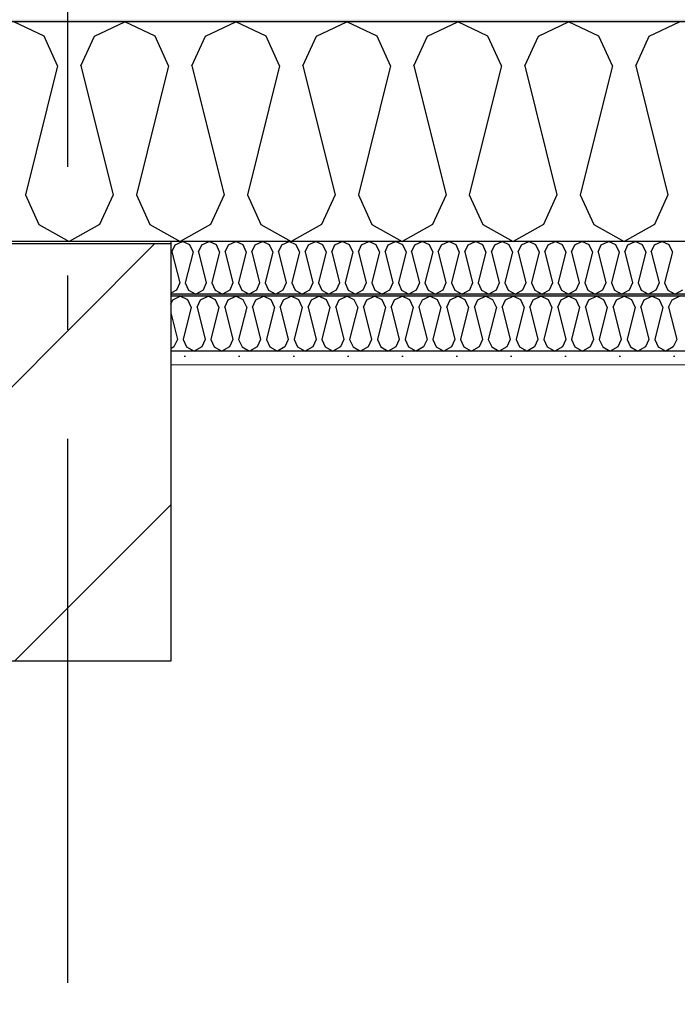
# Model space of a CAD drawing. Header units: millimetres. Extents: x -8544 to 51179, y -2070 to 39312.
# Tile 62 of 165: x 8373 to 8978, y 9580 to 10485. Entities that reach past the tile are written whole.
import ezdxf
from ezdxf.enums import TextEntityAlignment as Align

# ---------------------------------------------------------------- set-up
doc = ezdxf.new("R2010")
doc.units = ezdxf.units.MM
doc.header["$LTSCALE"] = 0.5
doc.header["$MEASUREMENT"] = 0
doc.linetypes.add('Akselinje', pattern=[1500, 1000, -200, 100, -200])
doc.linetypes.add('PLINE', pattern=[0])
for name, color, linetype in [('223- Bjelker', 7, 'Continuous'), ('223- Bjelker (Skravur)', 7, 'Continuous'), ('256- Faste himlinger og overflatebehandling (Skravur)(Nye konstruksjoner)', 7, 'Continuous'), ('256- Faste himlinger og overflatebehandling(Nye konstruksjoner)', 7, 'Continuous'), ('261- Primærkonstruksjon (tak)', 7, 'Continuous'), ('261- Primærkonstruksjon (tak) (Skravur)', 7, 'Continuous'), ('262- Taktekking (Skravur)(Nye konstruksjoner)', 7, 'Continuous'), ('82-- Modullinjer', 7, 'Continuous'), ('832- Tekst bygning(Nye konstruksjoner)', 7, 'Continuous')]:
    doc.layers.add(name, color=color, linetype=linetype)
doc.layers.add('236- Innvendig kledning og overflate(Nye konstruksjoner)', color=7, linetype='Continuous', lineweight=0)
doc.styles.add('GENERATED_STYLE_1', font='arial.ttf')
doc.dimstyles.new('GENERATED_STYLE__2', dxfattribs={"dimtxt": 0.18, "dimasz": 182.4, "dimexe": 0.18, "dimexo": 0.0625, "dimgap": 0, "dimtad": 0, "dimtih": 1, "dimtoh": 1, "dimdec": 4, "dimzin": 0, "dimdsep": 46, "dimcen": 0.09, "dimadec": 0, "dimazin": 0, "dimtfac": 1, "dimtdec": 4, "dimtmove": 0, "dimatfit": 3, "dimldrblk": 'ARROWHEAD_5', "dimfxl": 1, "dimtolj": 1, "dimtzin": 0, "dimarcsym": 0})

# ---------------------------------------------------------------- blocks, each defined once
blk = doc.blocks.new('*X3')
at = {"layer": '261- Primærkonstruksjon (tak) (Skravur)', "linetype": 'PLINE'}
for p, q in [((8395.56, 10469.96), (8367.69, 10483.15)), ((8441.87, 10469.96), (8469.73, 10483.15)), ((8497.6, 10469.96), (8469.73, 10483.15)), ((8543.91, 10469.96), (8571.78, 10483.15)), ((8599.65, 10469.96), (8571.78, 10483.15)), ((8645.96, 10469.96), (8673.82, 10483.15)), ((8701.69, 10469.96), (8673.82, 10483.15)), ((8748, 10469.96), (8775.87, 10483.15)), ((8803.74, 10469.96), (8775.87, 10483.15)), ((8850.05, 10469.96), (8877.91, 10483.15)), ((8905.78, 10469.96), (8877.91, 10483.15)), ((8952.09, 10469.96), (8979.96, 10483.15)), ((8407.99, 10442.63), (8395.56, 10469.96)), ((8429.43, 10442.63), (8441.87, 10469.96)), ((8510.04, 10442.63), (8497.6, 10469.96)), ((8531.48, 10442.63), (8543.91, 10469.96)), ((8612.08, 10442.63), (8599.65, 10469.96)), ((8633.52, 10442.63), (8645.96, 10469.96)), ((8714.13, 10442.63), (8701.69, 10469.96)), ((8735.57, 10442.63), (8748, 10469.96)), ((8816.17, 10442.63), (8803.74, 10469.96)), ((8837.61, 10442.63), (8850.05, 10469.96)), ((8918.22, 10442.63), (8905.78, 10469.96)), ((8939.66, 10442.63), (8952.09, 10469.96)), ((8407.99, 10442.63), (8378.41, 10324.3)), ((8429.43, 10442.63), (8459.01, 10324.3)), ((8510.04, 10442.63), (8480.45, 10324.3)), ((8531.48, 10442.63), (8561.06, 10324.3)), ((8612.08, 10442.63), (8582.5, 10324.3)), ((8633.52, 10442.63), (8663.1, 10324.3)), ((8714.13, 10442.63), (8684.54, 10324.3)), ((8735.57, 10442.63), (8765.15, 10324.3)), ((8816.17, 10442.63), (8786.59, 10324.3)), ((8837.61, 10442.63), (8867.19, 10324.3)), ((8918.22, 10442.63), (8888.63, 10324.3)), ((8939.66, 10442.63), (8969.24, 10324.3)), ((8378.41, 10324.3), (8390.84, 10296.97)), ((8459.01, 10324.3), (8446.58, 10296.97)), ((8480.45, 10324.3), (8492.89, 10296.97)), ((8561.06, 10324.3), (8548.62, 10296.97)), ((8582.5, 10324.3), (8594.93, 10296.97)), ((8663.1, 10324.3), (8650.67, 10296.97)), ((8684.54, 10324.3), (8696.98, 10296.97)), ((8765.15, 10324.3), (8752.71, 10296.97)), ((8786.59, 10324.3), (8799.02, 10296.97)), ((8867.19, 10324.3), (8854.76, 10296.97)), ((8888.63, 10324.3), (8901.07, 10296.97)), ((8969.24, 10324.3), (8956.8, 10296.97)), ((8390.84, 10296.97), (8418.71, 10281.42)), ((8446.58, 10296.97), (8418.71, 10281.42)), ((8492.89, 10296.97), (8520.76, 10281.42)), ((8548.62, 10296.97), (8520.76, 10281.42)), ((8594.93, 10296.97), (8622.8, 10281.42)), ((8650.67, 10296.97), (8622.8, 10281.42)), ((8696.98, 10296.97), (8724.85, 10281.42)), ((8752.71, 10296.97), (8724.85, 10281.42)), ((8799.02, 10296.97), (8826.89, 10281.42)), ((8854.76, 10296.97), (8826.89, 10281.42)), ((8901.07, 10296.97), (8928.94, 10281.42)), ((8956.8, 10296.97), (8928.94, 10281.42))]:
    blk.add_line(p, q, dxfattribs=at)
blk = doc.blocks.new('*X59')
at = {"layer": '256- Faste himlinger og overflatebehandling (Skravur)(Nye konstruksjoner)', "linetype": 'PLINE'}
for p, q in [((8511.93, 10223.6), (8513.79, 10227.69)), ((8513.79, 10227.69), (8520.76, 10230.99)), ((8527.72, 10227.69), (8520.76, 10230.99)), ((8530.83, 10220.86), (8527.72, 10227.69)), ((8536.19, 10220.86), (8539.3, 10227.69)), ((8539.3, 10227.69), (8546.27, 10230.99)), ((8553.23, 10227.69), (8546.27, 10230.99)), ((8556.34, 10220.86), (8553.23, 10227.69)), ((8561.7, 10220.86), (8564.81, 10227.69)), ((8564.81, 10227.69), (8571.78, 10230.99)), ((8578.74, 10227.69), (8571.78, 10230.99)), ((8581.85, 10220.86), (8578.74, 10227.69)), ((8587.21, 10220.86), (8590.32, 10227.69)), ((8590.32, 10227.69), (8597.29, 10230.99)), ((8604.26, 10227.69), (8597.29, 10230.99)), ((8607.37, 10220.86), (8604.26, 10227.69)), ((8612.72, 10220.86), (8615.83, 10227.69)), ((8615.83, 10227.69), (8622.8, 10230.99)), ((8629.77, 10227.69), (8622.8, 10230.99)), ((8632.88, 10220.86), (8629.77, 10227.69)), ((8638.24, 10220.86), (8641.35, 10227.69)), ((8641.35, 10227.69), (8648.31, 10230.99)), ((8655.28, 10227.69), (8648.31, 10230.99)), ((8658.39, 10220.86), (8655.28, 10227.69)), ((8663.75, 10220.86), (8666.86, 10227.69)), ((8666.86, 10227.69), (8673.82, 10230.99)), ((8680.79, 10227.69), (8673.82, 10230.99)), ((8683.9, 10220.86), (8680.79, 10227.69)), ((8689.26, 10220.86), (8692.37, 10227.69)), ((8692.37, 10227.69), (8699.33, 10230.99)), ((8706.3, 10227.69), (8699.33, 10230.99)), ((8709.41, 10220.86), (8706.3, 10227.69)), ((8714.77, 10220.86), (8717.88, 10227.69)), ((8717.88, 10227.69), (8724.85, 10230.99)), ((8731.81, 10227.69), (8724.85, 10230.99)), ((8734.92, 10220.86), (8731.81, 10227.69)), ((8740.28, 10220.86), (8743.39, 10227.69)), ((8743.39, 10227.69), (8750.36, 10230.99)), ((8757.32, 10227.69), (8750.36, 10230.99)), ((8760.43, 10220.86), (8757.32, 10227.69)), ((8765.79, 10220.86), (8768.9, 10227.69)), ((8768.9, 10227.69), (8775.87, 10230.99)), ((8782.83, 10227.69), (8775.87, 10230.99)), ((8785.94, 10220.86), (8782.83, 10227.69)), ((8791.3, 10220.86), (8794.41, 10227.69)), ((8794.41, 10227.69), (8801.38, 10230.99)), ((8808.35, 10227.69), (8801.38, 10230.99)), ((8811.46, 10220.86), (8808.35, 10227.69)), ((8816.81, 10220.86), (8819.92, 10227.69)), ((8819.92, 10227.69), (8826.89, 10230.99)), ((8833.86, 10227.69), (8826.89, 10230.99)), ((8836.97, 10220.86), (8833.86, 10227.69)), ((8842.33, 10220.86), (8845.43, 10227.69)), ((8845.43, 10227.69), (8852.4, 10230.99)), ((8859.37, 10227.69), (8852.4, 10230.99)), ((8862.48, 10220.86), (8859.37, 10227.69)), ((8867.84, 10220.86), (8870.95, 10227.69)), ((8870.95, 10227.69), (8877.91, 10230.99)), ((8884.88, 10227.69), (8877.91, 10230.99)), ((8887.99, 10220.86), (8884.88, 10227.69)), ((8893.35, 10220.86), (8896.46, 10227.69)), ((8896.46, 10227.69), (8903.42, 10230.99)), ((8910.39, 10227.69), (8903.42, 10230.99)), ((8913.5, 10220.86), (8910.39, 10227.69)), ((8918.86, 10220.86), (8921.97, 10227.69)), ((8921.97, 10227.69), (8928.94, 10230.99)), ((8935.9, 10227.69), (8928.94, 10230.99)), ((8939.01, 10220.86), (8935.9, 10227.69)), ((8944.37, 10220.86), (8947.48, 10227.69)), ((8947.48, 10227.69), (8954.45, 10230.99)), ((8961.41, 10227.69), (8954.45, 10230.99)), ((8964.52, 10220.86), (8961.41, 10227.69)), ((8969.88, 10220.86), (8972.99, 10227.69)), ((8972.99, 10227.69), (8979.96, 10230.99)), ((8511.93, 10215.87), (8518.08, 10191.28)), ((8530.83, 10220.86), (8523.44, 10191.28)), ((8536.19, 10220.86), (8543.59, 10191.28)), ((8556.34, 10220.86), (8548.95, 10191.28)), ((8561.7, 10220.86), (8569.1, 10191.28)), ((8581.85, 10220.86), (8574.46, 10191.28)), ((8587.21, 10220.86), (8594.61, 10191.28)), ((8607.37, 10220.86), (8599.97, 10191.28)), ((8612.72, 10220.86), (8620.12, 10191.28)), ((8632.88, 10220.86), (8625.48, 10191.28)), ((8638.24, 10220.86), (8645.63, 10191.28)), ((8658.39, 10220.86), (8650.99, 10191.28)), ((8663.75, 10220.86), (8671.14, 10191.28)), ((8683.9, 10220.86), (8676.5, 10191.28)), ((8689.26, 10220.86), (8696.65, 10191.28)), ((8709.41, 10220.86), (8702.01, 10191.28)), ((8714.77, 10220.86), (8722.17, 10191.28)), ((8734.92, 10220.86), (8727.53, 10191.28)), ((8740.28, 10220.86), (8747.68, 10191.28)), ((8760.43, 10220.86), (8753.04, 10191.28)), ((8765.79, 10220.86), (8773.19, 10191.28)), ((8785.94, 10220.86), (8778.55, 10191.28)), ((8791.3, 10220.86), (8798.7, 10191.28)), ((8811.46, 10220.86), (8804.06, 10191.28)), ((8816.81, 10220.86), (8824.21, 10191.28)), ((8836.97, 10220.86), (8829.57, 10191.28)), ((8842.33, 10220.86), (8849.72, 10191.28)), ((8862.48, 10220.86), (8855.08, 10191.28)), ((8867.84, 10220.86), (8875.23, 10191.28)), ((8887.99, 10220.86), (8880.59, 10191.28)), ((8893.35, 10220.86), (8900.74, 10191.28)), ((8913.5, 10220.86), (8906.1, 10191.28)), ((8918.86, 10220.86), (8926.26, 10191.28)), ((8939.01, 10220.86), (8931.62, 10191.28)), ((8944.37, 10220.86), (8951.77, 10191.28)), ((8964.52, 10220.86), (8957.13, 10191.28)), ((8969.88, 10220.86), (8977.28, 10191.28)), ((8518.08, 10191.28), (8514.97, 10184.44)), ((8523.44, 10191.28), (8526.54, 10184.44)), ((8543.59, 10191.28), (8540.48, 10184.44)), ((8548.95, 10191.28), (8552.06, 10184.44)), ((8569.1, 10191.28), (8565.99, 10184.44)), ((8574.46, 10191.28), (8577.57, 10184.44)), ((8594.61, 10191.28), (8591.5, 10184.44)), ((8599.97, 10191.28), (8603.08, 10184.44)), ((8620.12, 10191.28), (8617.01, 10184.44)), ((8625.48, 10191.28), (8628.59, 10184.44)), ((8645.63, 10191.28), (8642.52, 10184.44)), ((8650.99, 10191.28), (8654.1, 10184.44)), ((8671.14, 10191.28), (8668.03, 10184.44)), ((8676.5, 10191.28), (8679.61, 10184.44)), ((8696.65, 10191.28), (8693.55, 10184.44)), ((8702.01, 10191.28), (8705.12, 10184.44)), ((8722.17, 10191.28), (8719.06, 10184.44)), ((8727.53, 10191.28), (8730.63, 10184.44)), ((8747.68, 10191.28), (8744.57, 10184.44)), ((8753.04, 10191.28), (8756.15, 10184.44)), ((8773.19, 10191.28), (8770.08, 10184.44)), ((8778.55, 10191.28), (8781.66, 10184.44)), ((8798.7, 10191.28), (8795.59, 10184.44)), ((8804.06, 10191.28), (8807.17, 10184.44)), ((8824.21, 10191.28), (8821.1, 10184.44)), ((8829.57, 10191.28), (8832.68, 10184.44)), ((8849.72, 10191.28), (8846.61, 10184.44)), ((8855.08, 10191.28), (8858.19, 10184.44)), ((8875.23, 10191.28), (8872.12, 10184.44)), ((8880.59, 10191.28), (8883.7, 10184.44)), ((8900.74, 10191.28), (8897.64, 10184.44)), ((8906.1, 10191.28), (8909.21, 10184.44)), ((8926.26, 10191.28), (8923.15, 10184.44)), ((8931.62, 10191.28), (8934.72, 10184.44)), ((8951.77, 10191.28), (8948.66, 10184.44)), ((8957.13, 10191.28), (8960.24, 10184.44)), ((8977.28, 10191.28), (8974.17, 10184.44)), ((8514.97, 10184.44), (8511.93, 10182.75)), ((8526.54, 10184.44), (8533.51, 10180.56)), ((8540.48, 10184.44), (8533.51, 10180.56)), ((8552.06, 10184.44), (8559.02, 10180.56)), ((8565.99, 10184.44), (8559.02, 10180.56)), ((8577.57, 10184.44), (8584.53, 10180.56)), ((8591.5, 10184.44), (8584.53, 10180.56)), ((8603.08, 10184.44), (8610.04, 10180.56)), ((8617.01, 10184.44), (8610.04, 10180.56)), ((8628.59, 10184.44), (8635.56, 10180.56)), ((8642.52, 10184.44), (8635.56, 10180.56)), ((8654.1, 10184.44), (8661.07, 10180.56)), ((8668.03, 10184.44), (8661.07, 10180.56)), ((8679.61, 10184.44), (8686.58, 10180.56)), ((8693.55, 10184.44), (8686.58, 10180.56)), ((8705.12, 10184.44), (8712.09, 10180.56)), ((8719.06, 10184.44), (8712.09, 10180.56)), ((8730.63, 10184.44), (8737.6, 10180.56)), ((8744.57, 10184.44), (8737.6, 10180.56)), ((8756.15, 10184.44), (8763.11, 10180.56)), ((8770.08, 10184.44), (8763.11, 10180.56)), ((8781.66, 10184.44), (8788.62, 10180.56)), ((8795.59, 10184.44), (8788.62, 10180.56)), ((8807.17, 10184.44), (8814.13, 10180.56)), ((8821.1, 10184.44), (8814.13, 10180.56)), ((8832.68, 10184.44), (8839.65, 10180.56)), ((8846.61, 10184.44), (8839.65, 10180.56)), ((8858.19, 10184.44), (8865.16, 10180.56)), ((8872.12, 10184.44), (8865.16, 10180.56)), ((8883.7, 10184.44), (8890.67, 10180.56)), ((8897.64, 10184.44), (8890.67, 10180.56)), ((8909.21, 10184.44), (8916.18, 10180.56)), ((8923.15, 10184.44), (8916.18, 10180.56)), ((8934.72, 10184.44), (8941.69, 10180.56)), ((8948.66, 10184.44), (8941.69, 10180.56)), ((8960.24, 10184.44), (8967.2, 10180.56)), ((8974.17, 10184.44), (8967.2, 10180.56))]:
    blk.add_line(p, q, dxfattribs=at)
blk = doc.blocks.new('*X60')
at = {"layer": '256- Faste himlinger og overflatebehandling (Skravur)(Nye konstruksjoner)', "linetype": 'PLINE'}
for p, q in [((8516.11, 10278.25), (8522.8, 10281.42)), ((8529.48, 10278.25), (8522.8, 10281.42)), ((8540.6, 10278.25), (8547.29, 10281.42)), ((8553.98, 10278.25), (8547.29, 10281.42)), ((8565.09, 10278.25), (8571.78, 10281.42)), ((8578.47, 10278.25), (8571.78, 10281.42)), ((8589.58, 10278.25), (8596.27, 10281.42)), ((8602.96, 10278.25), (8596.27, 10281.42)), ((8614.07, 10278.25), (8620.76, 10281.42)), ((8627.45, 10278.25), (8620.76, 10281.42)), ((8638.56, 10278.25), (8645.25, 10281.42)), ((8651.94, 10278.25), (8645.25, 10281.42)), ((8663.05, 10278.25), (8669.74, 10281.42)), ((8676.43, 10278.25), (8669.74, 10281.42)), ((8687.54, 10278.25), (8694.23, 10281.42)), ((8700.92, 10278.25), (8694.23, 10281.42)), ((8712.03, 10278.25), (8718.72, 10281.42)), ((8725.41, 10278.25), (8718.72, 10281.42)), ((8736.53, 10278.25), (8743.21, 10281.42)), ((8749.9, 10278.25), (8743.21, 10281.42)), ((8761.02, 10278.25), (8767.7, 10281.42)), ((8774.39, 10278.25), (8767.7, 10281.42)), ((8785.51, 10278.25), (8792.2, 10281.42)), ((8798.88, 10278.25), (8792.2, 10281.42)), ((8810, 10278.25), (8816.69, 10281.42)), ((8823.37, 10278.25), (8816.69, 10281.42)), ((8834.49, 10278.25), (8841.18, 10281.42)), ((8847.87, 10278.25), (8841.18, 10281.42)), ((8858.98, 10278.25), (8865.67, 10281.42)), ((8872.36, 10278.25), (8865.67, 10281.42)), ((8883.47, 10278.25), (8890.16, 10281.42)), ((8896.85, 10278.25), (8890.16, 10281.42)), ((8907.96, 10278.25), (8914.65, 10281.42)), ((8921.34, 10278.25), (8914.65, 10281.42)), ((8932.45, 10278.25), (8939.14, 10281.42)), ((8945.83, 10278.25), (8939.14, 10281.42)), ((8956.94, 10278.25), (8963.63, 10281.42)), ((8970.32, 10278.25), (8963.63, 10281.42)), ((8513.12, 10271.7), (8516.11, 10278.25)), ((8513.12, 10271.7), (8520.22, 10243.3)), ((8532.47, 10271.7), (8525.37, 10243.3)), ((8532.47, 10271.7), (8529.48, 10278.25)), ((8537.61, 10271.7), (8540.6, 10278.25)), ((8537.61, 10271.7), (8544.71, 10243.3)), ((8556.96, 10271.7), (8549.86, 10243.3)), ((8556.96, 10271.7), (8553.98, 10278.25)), ((8562.11, 10271.7), (8565.09, 10278.25)), ((8562.11, 10271.7), (8569.21, 10243.3)), ((8581.45, 10271.7), (8574.35, 10243.3)), ((8581.45, 10271.7), (8578.47, 10278.25)), ((8586.6, 10271.7), (8589.58, 10278.25)), ((8586.6, 10271.7), (8593.7, 10243.3)), ((8605.94, 10271.7), (8598.84, 10243.3)), ((8605.94, 10271.7), (8602.96, 10278.25)), ((8611.09, 10271.7), (8614.07, 10278.25)), ((8611.09, 10271.7), (8618.19, 10243.3)), ((8630.43, 10271.7), (8623.33, 10243.3)), ((8630.43, 10271.7), (8627.45, 10278.25)), ((8635.58, 10271.7), (8638.56, 10278.25)), ((8635.58, 10271.7), (8642.68, 10243.3)), ((8654.92, 10271.7), (8647.82, 10243.3)), ((8654.92, 10271.7), (8651.94, 10278.25)), ((8660.07, 10271.7), (8663.05, 10278.25)), ((8660.07, 10271.7), (8667.17, 10243.3)), ((8679.41, 10271.7), (8672.31, 10243.3)), ((8679.41, 10271.7), (8676.43, 10278.25)), ((8684.56, 10271.7), (8687.54, 10278.25)), ((8684.56, 10271.7), (8691.66, 10243.3)), ((8703.9, 10271.7), (8696.8, 10243.3)), ((8703.9, 10271.7), (8700.92, 10278.25)), ((8709.05, 10271.7), (8712.03, 10278.25)), ((8709.05, 10271.7), (8716.15, 10243.3)), ((8728.4, 10271.7), (8721.3, 10243.3)), ((8728.4, 10271.7), (8725.41, 10278.25)), ((8733.54, 10271.7), (8736.53, 10278.25)), ((8733.54, 10271.7), (8740.64, 10243.3)), ((8752.89, 10271.7), (8745.79, 10243.3)), ((8752.89, 10271.7), (8749.9, 10278.25)), ((8758.03, 10271.7), (8761.02, 10278.25)), ((8758.03, 10271.7), (8765.13, 10243.3)), ((8777.38, 10271.7), (8770.28, 10243.3)), ((8777.38, 10271.7), (8774.39, 10278.25)), ((8782.52, 10271.7), (8785.51, 10278.25)), ((8782.52, 10271.7), (8789.62, 10243.3)), ((8801.87, 10271.7), (8794.77, 10243.3)), ((8801.87, 10271.7), (8798.88, 10278.25)), ((8807.01, 10271.7), (8810, 10278.25)), ((8807.01, 10271.7), (8814.11, 10243.3)), ((8826.36, 10271.7), (8819.26, 10243.3)), ((8826.36, 10271.7), (8823.37, 10278.25)), ((8831.5, 10271.7), (8834.49, 10278.25)), ((8831.5, 10271.7), (8838.6, 10243.3)), ((8850.85, 10271.7), (8843.75, 10243.3)), ((8850.85, 10271.7), (8847.87, 10278.25)), ((8855.99, 10271.7), (8858.98, 10278.25)), ((8855.99, 10271.7), (8863.09, 10243.3)), ((8875.34, 10271.7), (8868.24, 10243.3)), ((8875.34, 10271.7), (8872.36, 10278.25)), ((8880.49, 10271.7), (8883.47, 10278.25)), ((8880.49, 10271.7), (8887.59, 10243.3)), ((8899.83, 10271.7), (8892.73, 10243.3)), ((8899.83, 10271.7), (8896.85, 10278.25)), ((8904.98, 10271.7), (8907.96, 10278.25)), ((8904.98, 10271.7), (8912.08, 10243.3)), ((8924.32, 10271.7), (8917.22, 10243.3)), ((8924.32, 10271.7), (8921.34, 10278.25)), ((8929.47, 10271.7), (8932.45, 10278.25)), ((8929.47, 10271.7), (8936.57, 10243.3)), ((8948.81, 10271.7), (8941.71, 10243.3)), ((8948.81, 10271.7), (8945.83, 10278.25)), ((8953.96, 10271.7), (8956.94, 10278.25)), ((8953.96, 10271.7), (8961.06, 10243.3)), ((8973.3, 10271.7), (8966.2, 10243.3)), ((8973.3, 10271.7), (8970.32, 10278.25)), ((8520.22, 10243.3), (8517.24, 10236.74)), ((8525.37, 10243.3), (8528.35, 10236.74)), ((8544.71, 10243.3), (8541.73, 10236.74)), ((8549.86, 10243.3), (8552.84, 10236.74)), ((8569.21, 10243.3), (8566.22, 10236.74)), ((8574.35, 10243.3), (8577.34, 10236.74)), ((8593.7, 10243.3), (8590.71, 10236.74)), ((8598.84, 10243.3), (8601.83, 10236.74)), ((8618.19, 10243.3), (8615.2, 10236.74)), ((8623.33, 10243.3), (8626.32, 10236.74)), ((8642.68, 10243.3), (8639.69, 10236.74)), ((8647.82, 10243.3), (8650.81, 10236.74)), ((8667.17, 10243.3), (8664.18, 10236.74)), ((8672.31, 10243.3), (8675.3, 10236.74)), ((8691.66, 10243.3), (8688.67, 10236.74)), ((8696.8, 10243.3), (8699.79, 10236.74)), ((8716.15, 10243.3), (8713.17, 10236.74)), ((8721.3, 10243.3), (8724.28, 10236.74)), ((8740.64, 10243.3), (8737.66, 10236.74)), ((8745.79, 10243.3), (8748.77, 10236.74)), ((8765.13, 10243.3), (8762.15, 10236.74)), ((8770.28, 10243.3), (8773.26, 10236.74)), ((8789.62, 10243.3), (8786.64, 10236.74)), ((8794.77, 10243.3), (8797.75, 10236.74)), ((8814.11, 10243.3), (8811.13, 10236.74)), ((8819.26, 10243.3), (8822.24, 10236.74)), ((8838.6, 10243.3), (8835.62, 10236.74)), ((8843.75, 10243.3), (8846.73, 10236.74)), ((8863.09, 10243.3), (8860.11, 10236.74)), ((8868.24, 10243.3), (8871.22, 10236.74)), ((8887.59, 10243.3), (8884.6, 10236.74)), ((8892.73, 10243.3), (8895.72, 10236.74)), ((8912.08, 10243.3), (8909.09, 10236.74)), ((8917.22, 10243.3), (8920.21, 10236.74)), ((8936.57, 10243.3), (8933.58, 10236.74)), ((8941.71, 10243.3), (8944.7, 10236.74)), ((8961.06, 10243.3), (8958.07, 10236.74)), ((8966.2, 10243.3), (8969.19, 10236.74)), ((8517.24, 10236.74), (8511.93, 10233.77)), ((8528.35, 10236.74), (8535.04, 10233.01)), ((8541.73, 10236.74), (8535.04, 10233.01)), ((8552.84, 10236.74), (8559.53, 10233.01)), ((8566.22, 10236.74), (8559.53, 10233.01)), ((8577.34, 10236.74), (8584.02, 10233.01)), ((8590.71, 10236.74), (8584.02, 10233.01)), ((8601.83, 10236.74), (8608.51, 10233.01)), ((8615.2, 10236.74), (8608.51, 10233.01)), ((8626.32, 10236.74), (8633.01, 10233.01)), ((8639.69, 10236.74), (8633.01, 10233.01)), ((8650.81, 10236.74), (8657.5, 10233.01)), ((8664.18, 10236.74), (8657.5, 10233.01)), ((8675.3, 10236.74), (8681.99, 10233.01)), ((8688.67, 10236.74), (8681.99, 10233.01)), ((8699.79, 10236.74), (8706.48, 10233.01)), ((8713.17, 10236.74), (8706.48, 10233.01)), ((8724.28, 10236.74), (8730.97, 10233.01)), ((8737.66, 10236.74), (8730.97, 10233.01)), ((8748.77, 10236.74), (8755.46, 10233.01)), ((8762.15, 10236.74), (8755.46, 10233.01)), ((8773.26, 10236.74), (8779.95, 10233.01)), ((8786.64, 10236.74), (8779.95, 10233.01)), ((8797.75, 10236.74), (8804.44, 10233.01)), ((8811.13, 10236.74), (8804.44, 10233.01)), ((8822.24, 10236.74), (8828.93, 10233.01)), ((8835.62, 10236.74), (8828.93, 10233.01)), ((8846.73, 10236.74), (8853.42, 10233.01)), ((8860.11, 10236.74), (8853.42, 10233.01)), ((8871.22, 10236.74), (8877.91, 10233.01)), ((8884.6, 10236.74), (8877.91, 10233.01)), ((8895.72, 10236.74), (8902.4, 10233.01)), ((8909.09, 10236.74), (8902.4, 10233.01)), ((8920.21, 10236.74), (8926.89, 10233.01)), ((8933.58, 10236.74), (8926.89, 10233.01)), ((8944.7, 10236.74), (8951.39, 10233.01)), ((8958.07, 10236.74), (8951.39, 10233.01)), ((8969.19, 10236.74), (8975.88, 10233.01)), ((8982.56, 10236.74), (8975.88, 10233.01))]:
    blk.add_line(p, q, dxfattribs=at)
blk = doc.blocks.new('Standard grid marker[9]', base_point=(8416.93, 12550))
at = {"layer": '82-- Modullinjer', "linetype": 'Akselinje'}
blk.add_line((8416.93, 12350), (8416.93, 1550), dxfattribs=at)
at = {"layer": '82-- Modullinjer', "style": 'GENERATED_STYLE_1'}
for tag, p in [('AC_MarkerText_1_0', (8416.93, 12887.5)), ('AC_MarkerText_1_1', (8416.93, 1187.5))]:
    blk.add_attdef(tag, text='', height=175, rotation=360, dxfattribs=at).set_placement(p, align=Align.TOP_CENTER)
blk = doc.blocks.new('ARROWHEAD_5')
at = {"linetype": 'Continuous'}
blk.add_hatch(color=256, dxfattribs=at).paths.add_polyline_path([(-1, 0.2679), (0, 0), (-1, -0.2679)])
blk.add_line((0, 0), (-1, 0), dxfattribs=at)

msp = doc.modelspace()

# ---------------------------------------------------------------- hatches: boundary and pattern name
at = {"layer": '223- Bjelker (Skravur)', "linetype": 'Continuous'}
h = msp.add_hatch(dxfattribs=at)
h.set_pattern_fill('Skrålinjer_3', color=256, style=0, pattern_type=2)
h.set_pattern_definition([(45, (0, 0), (-127.2792, 127.2792), [])])
h.paths.add_polyline_path([(8321.93, 10279.03), (8321.93, 9895.77), (8511.93, 9895.77), (8511.93, 10279.03)])
at = {"layer": '256- Faste himlinger og overflatebehandling (Skravur)(Nye konstruksjoner)', "linetype": 'Continuous'}
msp.add_hatch(color=256, dxfattribs=at).paths.add_polyline_path([(11921.93, 10233.01), (8511.93, 10233.01), (8511.93, 10230.99), (11921.93, 10230.99)])
h = msp.add_hatch(dxfattribs=at)
h.set_pattern_fill('Gips', color=256, style=0, pattern_type=2)
h.set_pattern_definition([(0, (0, 0), (0, 86.60254), [0, -50]), (0, (25, 43.3), (0, 86.60254), [0, -50])])
h.paths.add_polyline_path([(8511.93, 10180.56), (8511.93, 10167.95), (11921.93, 10167.95), (11921.93, 10180.56)])
at = {"layer": '262- Taktekking (Skravur)(Nye konstruksjoner)', "linetype": 'Continuous'}
h = msp.add_hatch(dxfattribs=at)
h.set_pattern_fill('Prikker_tett', color=256, style=0, pattern_type=2)
h.set_pattern_definition([(0, (0, 0), (0, 43.30127), [0, -25]), (0, (12.5, 21.65), (0, 43.30127), [0, -25])])
h.paths.add_polyline_path([(-2583.07, 10483.14), (12216.93, 10483.14), (12216.93, 10485.16), (-2583.07, 10485.16)])

# ---------------------------------------------------------------- linework, layer by layer
at = {"layer": '223- Bjelker', "linetype": 'PLINE'}
for p, q in [((8511.93, 10281.42), (8511.93, 10279.03)), ((8511.93, 10279.03), (8321.93, 10279.03)), ((8511.93, 10167.95), (8511.93, 9895.77)), ((8511.93, 9895.77), (8321.93, 9895.77))]:
    msp.add_line(p, q, dxfattribs=at)
at = {"layer": '223- Bjelker', "linetype": 'PLINE', "flags": 128}
msp.add_lwpolyline([(8511.93, 10279.03), (8511.93, 10233.01), (8511.93, 10230.99), (8511.93, 10180.56), (8511.93, 10167.95)], dxfattribs=at)
at = {"layer": '236- Innvendig kledning og overflate(Nye konstruksjoner)', "linetype": 'PLINE'}
msp.add_line((11921.93, 10167.95), (8511.93, 10167.95), dxfattribs=at)
at = {"layer": '256- Faste himlinger og overflatebehandling(Nye konstruksjoner)', "linetype": 'PLINE'}
for p, q in [((8511.93, 10281.42), (8511.93, 10279.03)), ((11921.93, 10233.01), (8511.93, 10233.01)), ((11921.93, 10180.56), (8511.93, 10180.56))]:
    msp.add_line(p, q, dxfattribs=at)
at = {"layer": '256- Faste himlinger og overflatebehandling(Nye konstruksjoner)', "linetype": 'PLINE', "flags": 128}
msp.add_lwpolyline([(11921.93, 10230.99), (10641.93, 10230.99), (10629.43, 10230.99), (10529.43, 10230.99), (10516.93, 10230.99), (8511.93, 10230.99)], dxfattribs=at)
at = {"layer": '261- Primærkonstruksjon (tak)', "linetype": 'PLINE'}
for p, q in [((12166.93, 10483.14), (-2533.07, 10483.14)), ((8511.93, 10281.42), (8321.93, 10281.42)), ((11921.93, 10281.42), (8511.93, 10281.42))]:
    msp.add_line(p, q, dxfattribs=at)

# ---------------------------------------------------------------- block references
at = {"layer": '256- Faste himlinger og overflatebehandling(Nye konstruksjoner)'}
for name in ['*X60', '*X59']:
    msp.add_blockref(name, (0, 0), dxfattribs=at)
at = {"layer": '261- Primærkonstruksjon (tak)'}
msp.add_blockref('*X3', (0, 0), dxfattribs=at)
at = {"layer": '82-- Modullinjer', "linetype": 'PLINE'}
msp.add_blockref('Standard grid marker[9]', (8416.93, 12550), dxfattribs=at)

# ---------------------------------------------------------------- leaders
at = {"layer": '832- Tekst bygning(Nye konstruksjoner)', "linetype": 'PLINE', "annotation_type": 0, "has_hookline": 1, "hookline_direction": 1, "text_width": 1686.7}
msp.add_leader([(11991.65, 9642.95), (10021.47, 9688.37)], dimstyle='GENERATED_STYLE__2', dxfattribs=at)

doc.saveas('drawing.dxf')
